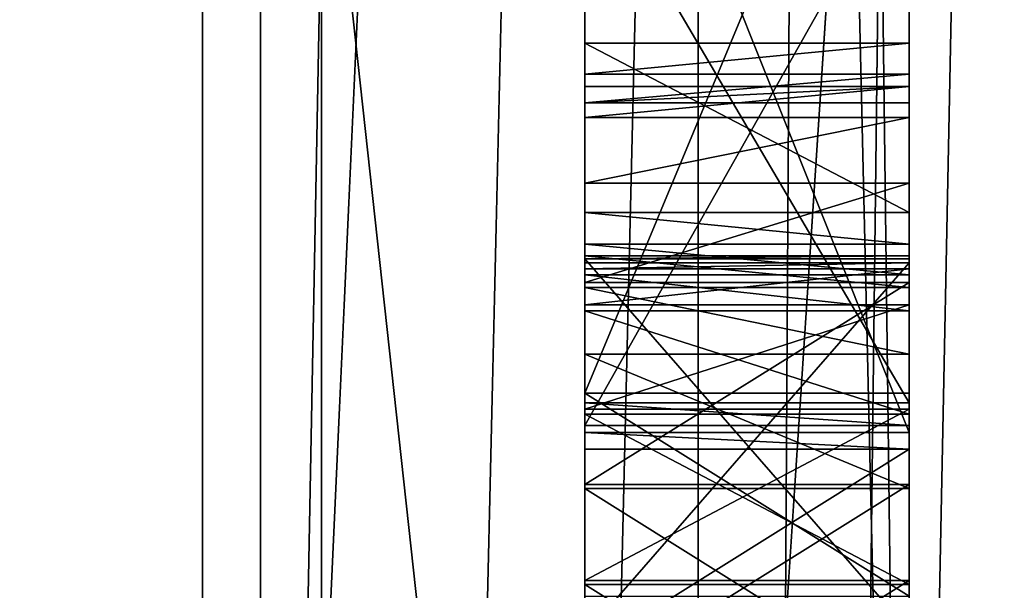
# Model space of a CAD drawing. Header units: millimetres. Extents: x -75 to 0, y -130 to 133.
# Tile 102 of 121: x -31.774 to -31.471, y 40.477 to 40.653. Entities that reach past the tile are written whole.
import ezdxf

# ---------------------------------------------------------------- set-up
doc = ezdxf.new("R2010")
doc.units = ezdxf.units.MM
doc.header["$LTSCALE"] = 65.185185
for name, color, linetype in [('23', 7, 'CONTINUOUS'), ('25', 7, 'CONTINUOUS'), ('260', 7, 'CONTINUOUS'), ('261', 7, 'CONTINUOUS'), ('262', 7, 'CONTINUOUS'), ('263', 7, 'CONTINUOUS'), ('264', 7, 'CONTINUOUS'), ('265', 7, 'CONTINUOUS'), ('266', 7, 'CONTINUOUS'), ('267', 7, 'CONTINUOUS'), ('277', 7, 'CONTINUOUS'), ('278', 7, 'CONTINUOUS'), ('279', 7, 'CONTINUOUS'), ('280', 7, 'CONTINUOUS'), ('281', 7, 'CONTINUOUS'), ('282', 7, 'CONTINUOUS'), ('29', 7, 'CONTINUOUS'), ('292', 7, 'CONTINUOUS'), ('293', 7, 'CONTINUOUS'), ('294', 7, 'CONTINUOUS'), ('295', 7, 'CONTINUOUS'), ('296', 7, 'CONTINUOUS'), ('297', 7, 'CONTINUOUS'), ('298', 7, 'CONTINUOUS'), ('299', 7, 'CONTINUOUS'), ('300', 7, 'CONTINUOUS'), ('301', 7, 'CONTINUOUS'), ('302', 7, 'CONTINUOUS'), ('303', 7, 'CONTINUOUS'), ('31', 7, 'CONTINUOUS'), ('311', 7, 'CONTINUOUS'), ('321', 7, 'CONTINUOUS'), ('323', 7, 'CONTINUOUS'), ('328', 7, 'CONTINUOUS'), ('329', 7, 'CONTINUOUS'), ('33', 7, 'CONTINUOUS'), ('335', 7, 'CONTINUOUS'), ('336', 7, 'CONTINUOUS'), ('34', 7, 'CONTINUOUS'), ('340', 7, 'CONTINUOUS'), ('35', 7, 'CONTINUOUS'), ('36', 7, 'CONTINUOUS'), ('37', 7, 'CONTINUOUS'), ('38', 7, 'CONTINUOUS'), ('39', 7, 'CONTINUOUS'), ('40', 7, 'CONTINUOUS'), ('43', 7, 'CONTINUOUS'), ('44', 7, 'CONTINUOUS'), ('48', 7, 'CONTINUOUS'), ('49', 7, 'CONTINUOUS'), ('51', 7, 'CONTINUOUS'), ('52', 7, 'CONTINUOUS'), ('53', 7, 'CONTINUOUS'), ('59', 7, 'CONTINUOUS'), ('60', 7, 'CONTINUOUS'), ('61', 7, 'CONTINUOUS'), ('62', 7, 'CONTINUOUS')]:
    doc.layers.add(name, color=color, linetype=linetype)

msp = doc.modelspace()

# ---------------------------------------------------------------- linework, layer by layer
at = {"layer": '23', "linetype": 'CONTINUOUS'}
for points in [[(-31.5, 45.20629, -19.46579), (-31.5, 40, -20.15), (-31.5, 41.4706, -19.82789), (-31.5, 45.20629, -19.46579)], [(-31.5, 40, 20.15), (-31.5, 45.20628, 19.46579), (-31.5, 41.4706, 19.82789), (-31.5, 40, 20.15)], [(-31.5, 40, -18.5), (-31.5, 44.78957, -17.86926), (-31.5, 41.0462, -18.74853), (-31.5, 40, -18.5)], [(-31.5, 44.78957, 17.86926), (-31.5, 40, 18.5), (-31.5, 41.0462, 18.74853), (-31.5, 44.78957, 17.86926)], [(-31.5, 41.4706, -19.82789), (-31.5, 40, -20.15), (-31.5, 36.04793, -19.48561), (-31.5, 41.4706, -19.82789)], [(-31.5, 36.04793, 19.48561), (-31.5, 40, 20.15), (-31.5, 41.4706, 19.82789), (-31.5, 36.04793, 19.48561)], [(-31.5, 35.98747, -18.34398), (-31.5, 40, -18.5), (-31.5, 41.0462, -18.74853), (-31.5, 35.98747, -18.34398)], [(-31.5, 41.0462, 18.74853), (-31.5, 40, 18.5), (-31.5, 35.98747, 18.34398), (-31.5, 41.0462, 18.74853)]]:
    msp.add_3dface(points, dxfattribs=at)
at = {"layer": '25', "linetype": 'CONTINUOUS'}
for points in [[(-31.3, 40, -20.35), (-31.5, 50.0683, -17.45428), (-31.3, 50.175, -17.62362), (-31.3, 40, -20.35)], [(-31.5, 45.20628, 19.46579), (-31.5, 40, 20.15), (-31.3, 50.175, 17.62362), (-31.5, 45.20628, 19.46579)], [(-31.5, 40, 20.15), (-31.44142, 40, 20.29142), (-31.3, 50.175, 17.62362), (-31.5, 40, 20.15)], [(-31.5, 45.20629, -19.46579), (-31.5, 50.0683, -17.45428), (-31.3, 40, -20.35), (-31.5, 45.20629, -19.46579)], [(-31.5, 40, -20.15), (-31.5, 45.20629, -19.46579), (-31.44142, 40, -20.29142), (-31.5, 40, -20.15)], [(-31.5, 45.20629, -19.46579), (-31.3, 40, -20.35), (-31.44142, 40, -20.29142), (-31.5, 45.20629, -19.46579)]]:
    msp.add_3dface(points, dxfattribs=at)
at = {"layer": '260', "linetype": 'CONTINUOUS'}
for points in [[(-31.5, 40.64569, 16.3381), (-31.5, 40.63622, 16.3703), (-31.6, 40.63622, 16.3703), (-31.5, 40.64569, 16.3381)], [(-31.6, 40.64569, 16.3381), (-31.5, 40.64569, 16.3381), (-31.6, 40.63622, 16.3703), (-31.6, 40.64569, 16.3381)]]:
    msp.add_3dface(points, dxfattribs=at)
at = {"layer": '261', "linetype": 'CONTINUOUS'}
for points in [[(-31.5, 40.63622, 16.3703), (-31.5, 40.62736, 16.42378), (-31.6, 40.62736, 16.42378), (-31.5, 40.63622, 16.3703)], [(-31.6, 40.63622, 16.3703), (-31.5, 40.63622, 16.3703), (-31.6, 40.62736, 16.42378), (-31.6, 40.63622, 16.3703)]]:
    msp.add_3dface(points, dxfattribs=at)
at = {"layer": '262', "linetype": 'CONTINUOUS'}
for points in [[(-31.5, 40.62736, 16.42378), (-31.5, 40.63235, 16.59392), (-31.6, 40.62736, 16.42378), (-31.5, 40.62736, 16.42378)], [(-31.6, 40.62736, 16.42378), (-31.5, 40.63235, 16.59392), (-31.6, 40.63235, 16.59392), (-31.6, 40.62736, 16.42378)]]:
    msp.add_3dface(points, dxfattribs=at)
at = {"layer": '263', "linetype": 'CONTINUOUS'}
for points in [[(-31.5, 40.63235, 16.59392), (-31.5, 40.62287, 16.62612), (-31.6, 40.62287, 16.62612), (-31.5, 40.63235, 16.59392)], [(-31.6, 40.63235, 16.59392), (-31.5, 40.63235, 16.59392), (-31.6, 40.62287, 16.62612), (-31.6, 40.63235, 16.59392)]]:
    msp.add_3dface(points, dxfattribs=at)
at = {"layer": '264', "linetype": 'CONTINUOUS'}
for points in [[(-31.5, 40.62287, 16.62612), (-31.5, 40.60267, 16.648), (-31.6, 40.60267, 16.648), (-31.5, 40.62287, 16.62612)], [(-31.6, 40.62287, 16.62612), (-31.5, 40.62287, 16.62612), (-31.6, 40.60267, 16.648), (-31.6, 40.62287, 16.62612)]]:
    msp.add_3dface(points, dxfattribs=at)
at = {"layer": '265', "linetype": 'CONTINUOUS'}
for points in [[(-31.5, 40.60267, 16.648), (-31.5, 40.57206, 16.67018), (-31.6, 40.57206, 16.67018), (-31.5, 40.60267, 16.648)], [(-31.6, 40.60267, 16.648), (-31.5, 40.60267, 16.648), (-31.6, 40.57206, 16.67018), (-31.6, 40.60267, 16.648)]]:
    msp.add_3dface(points, dxfattribs=at)
at = {"layer": '266', "linetype": 'CONTINUOUS'}
for points in [[(-31.5, 40.57206, 16.67018), (-31.5, 40.5099, 16.68265), (-31.6, 40.5099, 16.68265), (-31.5, 40.57206, 16.67018)], [(-31.6, 40.57206, 16.67018), (-31.5, 40.57206, 16.67018), (-31.6, 40.5099, 16.68265), (-31.6, 40.57206, 16.67018)]]:
    msp.add_3dface(points, dxfattribs=at)
at = {"layer": '267', "linetype": 'CONTINUOUS'}
for points in [[(-31.5, 40.5099, 16.68265), (-31.5, 40.44742, 16.68448), (-31.6, 40.44742, 16.68448), (-31.5, 40.5099, 16.68265)], [(-31.6, 40.5099, 16.68265), (-31.5, 40.5099, 16.68265), (-31.6, 40.44742, 16.68448), (-31.6, 40.5099, 16.68265)]]:
    msp.add_3dface(points, dxfattribs=at)
at = {"layer": '277', "linetype": 'CONTINUOUS'}
for points in [[(-31.5, 40.44618, 16.64194), (-31.5, 40.50865, 16.64011), (-31.6, 40.50865, 16.64011), (-31.5, 40.44618, 16.64194)], [(-31.6, 40.44618, 16.64194), (-31.5, 40.44618, 16.64194), (-31.6, 40.50865, 16.64011), (-31.6, 40.44618, 16.64194)]]:
    msp.add_3dface(points, dxfattribs=at)
at = {"layer": '278', "linetype": 'CONTINUOUS'}
for points in [[(-31.5, 40.50865, 16.64011), (-31.5, 40.54999, 16.62826), (-31.6, 40.54999, 16.62826), (-31.5, 40.50865, 16.64011)], [(-31.6, 40.50865, 16.64011), (-31.5, 40.50865, 16.64011), (-31.6, 40.54999, 16.62826), (-31.6, 40.50865, 16.64011)]]:
    msp.add_3dface(points, dxfattribs=at)
at = {"layer": '279', "linetype": 'CONTINUOUS'}
for points in [[(-31.5, 40.54999, 16.62826), (-31.5, 40.5705, 16.61701), (-31.6, 40.5705, 16.61701), (-31.5, 40.54999, 16.62826)], [(-31.6, 40.54999, 16.62826), (-31.5, 40.54999, 16.62826), (-31.6, 40.5705, 16.61701), (-31.6, 40.54999, 16.62826)]]:
    msp.add_3dface(points, dxfattribs=at)
at = {"layer": '280', "linetype": 'CONTINUOUS'}
for points in [[(-31.5, 40.5705, 16.61701), (-31.5, 40.58029, 16.59544), (-31.6, 40.58029, 16.59544), (-31.5, 40.5705, 16.61701)], [(-31.6, 40.5705, 16.61701), (-31.5, 40.5705, 16.61701), (-31.6, 40.58029, 16.59544), (-31.6, 40.5705, 16.61701)]]:
    msp.add_3dface(points, dxfattribs=at)
at = {"layer": '281', "linetype": 'CONTINUOUS'}
for points in [[(-31.5, 40.58029, 16.59544), (-31.5, 40.57935, 16.56354), (-31.6, 40.57935, 16.56354), (-31.5, 40.58029, 16.59544)], [(-31.6, 40.58029, 16.59544), (-31.5, 40.58029, 16.59544), (-31.6, 40.57935, 16.56354), (-31.6, 40.58029, 16.59544)]]:
    msp.add_3dface(points, dxfattribs=at)
at = {"layer": '282', "linetype": 'CONTINUOUS'}
for points in [[(-31.5, 40.57935, 16.56354), (-31.5, 40.46482, 16.5669), (-31.6, 40.57935, 16.56354), (-31.5, 40.57935, 16.56354)], [(-31.6, 40.57935, 16.56354), (-31.5, 40.46482, 16.5669), (-31.6, 40.46482, 16.5669), (-31.6, 40.57935, 16.56354)]]:
    msp.add_3dface(points, dxfattribs=at)
at = {"layer": '29', "linetype": 'CONTINUOUS'}
for points in [[(-31.5, 44.78957, -17.86926), (-31.5, 40, -18.5), (-30.79999, 44.60966, -17.19276), (-31.5, 44.78957, -17.86926)], [(-31.5, 40, 18.5), (-31.5, 44.78957, 17.86926), (-30.8, 40, 17.8), (-31.5, 40, 18.5)], [(-31.5, 44.78957, 17.86926), (-30.79999, 44.60965, 17.19276), (-30.8, 40, 17.8), (-31.5, 44.78957, 17.86926)], [(-31.5, 40, -18.5), (-30.8, 40, -17.8), (-30.79999, 44.60966, -17.19276), (-31.5, 40, -18.5)]]:
    msp.add_3dface(points, dxfattribs=at)
at = {"layer": '292', "linetype": 'CONTINUOUS'}
for points in [[(-31.5, 40.41662, 16.34481), (-31.5, 40.4791, 16.34298), (-31.6, 40.4791, 16.34298), (-31.5, 40.41662, 16.34481)], [(-31.6, 40.41662, 16.34481), (-31.5, 40.41662, 16.34481), (-31.6, 40.4791, 16.34298), (-31.6, 40.41662, 16.34481)]]:
    msp.add_3dface(points, dxfattribs=at)
at = {"layer": '293', "linetype": 'CONTINUOUS'}
for points in [[(-31.5, 40.4791, 16.34298), (-31.5, 40.53147, 16.35209), (-31.6, 40.53147, 16.35209), (-31.5, 40.4791, 16.34298)], [(-31.6, 40.4791, 16.34298), (-31.5, 40.4791, 16.34298), (-31.6, 40.53147, 16.35209), (-31.6, 40.4791, 16.34298)]]:
    msp.add_3dface(points, dxfattribs=at)
at = {"layer": '294', "linetype": 'CONTINUOUS'}
for points in [[(-31.5, 40.53147, 16.35209), (-31.5, 40.56333, 16.37244), (-31.6, 40.56333, 16.37244), (-31.5, 40.53147, 16.35209)], [(-31.6, 40.53147, 16.35209), (-31.5, 40.53147, 16.35209), (-31.6, 40.56333, 16.37244), (-31.6, 40.53147, 16.35209)]]:
    msp.add_3dface(points, dxfattribs=at)
at = {"layer": '295', "linetype": 'CONTINUOUS'}
for points in [[(-31.5, 40.56333, 16.37244), (-31.5, 40.57437, 16.3934), (-31.6, 40.57437, 16.3934), (-31.5, 40.56333, 16.37244)], [(-31.6, 40.56333, 16.37244), (-31.5, 40.56333, 16.37244), (-31.6, 40.57437, 16.3934), (-31.6, 40.56333, 16.37244)]]:
    msp.add_3dface(points, dxfattribs=at)
at = {"layer": '296', "linetype": 'CONTINUOUS'}
for points in [[(-31.5, 40.57437, 16.3934), (-31.5, 40.58384, 16.36119), (-31.6, 40.58384, 16.36119), (-31.5, 40.57437, 16.3934)], [(-31.6, 40.57437, 16.3934), (-31.5, 40.57437, 16.3934), (-31.6, 40.58384, 16.36119), (-31.6, 40.57437, 16.3934)]]:
    msp.add_3dface(points, dxfattribs=at)
at = {"layer": '297', "linetype": 'CONTINUOUS'}
for points in [[(-31.5, 40.58384, 16.36119), (-31.5, 40.59363, 16.33962), (-31.6, 40.59363, 16.33962), (-31.5, 40.58384, 16.36119)], [(-31.6, 40.58384, 16.36119), (-31.5, 40.58384, 16.36119), (-31.6, 40.59363, 16.33962), (-31.6, 40.58384, 16.36119)]]:
    msp.add_3dface(points, dxfattribs=at)
at = {"layer": '298', "linetype": 'CONTINUOUS'}
for points in [[(-31.5, 40.59363, 16.33962), (-31.5, 40.64569, 16.3381), (-31.6, 40.64569, 16.3381), (-31.5, 40.59363, 16.33962)], [(-31.5, 40.59363, 16.33962), (-31.6, 40.64569, 16.3381), (-31.6, 40.59363, 16.33962), (-31.5, 40.59363, 16.33962)]]:
    msp.add_3dface(points, dxfattribs=at)
at = {"layer": '299', "linetype": 'CONTINUOUS'}
for points in [[(-31.6, 40.57811, 16.52101), (-31.5, 40.57811, 16.52101), (-31.6, 40.57624, 16.4572), (-31.6, 40.57811, 16.52101)], [(-31.6, 40.57624, 16.4572), (-31.5, 40.57811, 16.52101), (-31.5, 40.57624, 16.4572), (-31.6, 40.57624, 16.4572)]]:
    msp.add_3dface(points, dxfattribs=at)
at = {"layer": '300', "linetype": 'CONTINUOUS'}
for points in [[(-31.6, 40.57624, 16.4572), (-31.5, 40.57624, 16.4572), (-31.6, 40.5652, 16.43624), (-31.6, 40.57624, 16.4572)], [(-31.6, 40.5652, 16.43624), (-31.5, 40.57624, 16.4572), (-31.5, 40.5652, 16.43624), (-31.6, 40.5652, 16.43624)]]:
    msp.add_3dface(points, dxfattribs=at)
at = {"layer": '301', "linetype": 'CONTINUOUS'}
for points in [[(-31.6, 40.5652, 16.43624), (-31.5, 40.5652, 16.43624), (-31.6, 40.53303, 16.40526), (-31.6, 40.5652, 16.43624)], [(-31.6, 40.53303, 16.40526), (-31.5, 40.5652, 16.43624), (-31.5, 40.53303, 16.40526), (-31.6, 40.53303, 16.40526)]]:
    msp.add_3dface(points, dxfattribs=at)
at = {"layer": '302', "linetype": 'CONTINUOUS'}
for points in [[(-31.6, 40.53303, 16.40526), (-31.5, 40.53303, 16.40526), (-31.6, 40.48035, 16.38551), (-31.6, 40.53303, 16.40526)], [(-31.6, 40.48035, 16.38551), (-31.5, 40.53303, 16.40526), (-31.5, 40.48035, 16.38551), (-31.6, 40.48035, 16.38551)]]:
    msp.add_3dface(points, dxfattribs=at)
at = {"layer": '303', "linetype": 'CONTINUOUS'}
for points in [[(-31.6, 40.48035, 16.38551), (-31.5, 40.48035, 16.38551), (-31.6, 40.41787, 16.38735), (-31.6, 40.48035, 16.38551)], [(-31.6, 40.41787, 16.38735), (-31.5, 40.48035, 16.38551), (-31.5, 40.41787, 16.38735), (-31.6, 40.41787, 16.38735)]]:
    msp.add_3dface(points, dxfattribs=at)
at = {"layer": '31', "linetype": 'CONTINUOUS'}
for points in [[(-41.5, 40, -16.77051), (-41.5, 48.38539, -14.52362), (-31.71787, 48.56057, -18.1655), (-41.5, 40, -16.77051)], [(-31.71787, 38.74756, -20.04246), (-41.5, 40, -16.77051), (-31.71787, 48.56057, -18.1655), (-31.71787, 38.74756, -20.04246)]]:
    msp.add_3dface(points, dxfattribs=at)
at = {"layer": '311', "linetype": 'CONTINUOUS'}
for points in [[(-31.5, 40.57811, 16.52101), (-31.6, 40.57811, 16.52101), (-31.6, 40.46357, 16.52436), (-31.5, 40.57811, 16.52101)], [(-31.5, 40.57811, 16.52101), (-31.6, 40.46357, 16.52436), (-31.5, 40.46357, 16.52436), (-31.5, 40.57811, 16.52101)]]:
    msp.add_3dface(points, dxfattribs=at)
at = {"layer": '321', "linetype": 'CONTINUOUS'}
for points in [[(-32.45359, 47.8134, -13.5332), (-32.45359, 40, -15.62679), (-31.6, 48.05981, -13.96), (-32.45359, 47.8134, -13.5332)], [(-31.6, 48.05981, -13.96), (-32.45359, 40, -15.62679), (-31.6, 40, -16.11962), (-31.6, 48.05981, -13.96)]]:
    msp.add_3dface(points, dxfattribs=at)
at = {"layer": '323', "linetype": 'CONTINUOUS'}
for points in [[(-31.6, 40, 16.11962), (-32.45359, 47.8134, 13.5332), (-31.6, 48.05981, 13.96), (-31.6, 40, 16.11962)], [(-32.45359, 40, 15.62679), (-32.45359, 47.8134, 13.5332), (-31.6, 40, 16.11962), (-32.45359, 40, 15.62679)]]:
    msp.add_3dface(points, dxfattribs=at)
at = {"layer": '328', "linetype": 'CONTINUOUS'}
for points in [[(-31.5, 44.21836, -15.73726), (-31.6, 48.05981, -13.96), (-31.6, 40, -16.11962), (-31.5, 44.21836, -15.73726)], [(-31.5, 40, -16.29282), (-31.5, 44.21836, -15.73726), (-31.6, 40, -16.11962), (-31.5, 40, -16.29282)]]:
    msp.add_3dface(points, dxfattribs=at)
at = {"layer": '329', "linetype": 'CONTINUOUS'}
for points in [[(-31.5, 44.21836, 15.73726), (-31.5, 40, 16.29282), (-31.6, 48.05981, 13.96), (-31.5, 44.21836, 15.73726)], [(-31.5, 40, 16.29282), (-31.6, 40, 16.11962), (-31.6, 48.05981, 13.96), (-31.5, 40, 16.29282)]]:
    msp.add_3dface(points, dxfattribs=at)
at = {"layer": '33', "linetype": 'CONTINUOUS'}
for points in [[(-41.5, 48.38539, 14.52362), (-41.5, 40, 16.77051), (-31.71787, 48.56057, 18.1655), (-41.5, 48.38539, 14.52362)], [(-31.71787, 48.56057, 18.1655), (-41.5, 40, 16.77051), (-31.71787, 38.74756, 20.04246), (-31.71787, 48.56057, 18.1655)]]:
    msp.add_3dface(points, dxfattribs=at)
at = {"layer": '335', "linetype": 'CONTINUOUS'}
msp.add_3dface([(-31.5, 40.53502, -16.75641), (-31.5, 40.70504, -16.54831), (-31.5, 40.52807, -16.5544), (-31.5, 40.53502, -16.75641)], dxfattribs=at)
at = {"layer": '336', "linetype": 'CONTINUOUS'}
for points in [[(-31.5, 40.57624, 16.4572), (-31.5, 40.57811, 16.52101), (-31.5, 40.46357, 16.52436), (-31.5, 40.57624, 16.4572)], [(-31.5, 40.5652, 16.43624), (-31.5, 40.57624, 16.4572), (-31.5, 40.46357, 16.52436), (-31.5, 40.5652, 16.43624)], [(-31.5, 40.53303, 16.40526), (-31.5, 40.5652, 16.43624), (-31.5, 40.46357, 16.52436), (-31.5, 40.53303, 16.40526)], [(-31.5, 40.48035, 16.38551), (-31.5, 40.53303, 16.40526), (-31.5, 40.46357, 16.52436), (-31.5, 40.48035, 16.38551)], [(-31.5, 40.41787, 16.38735), (-31.5, 40.48035, 16.38551), (-31.5, 40.42161, 16.51495), (-31.5, 40.41787, 16.38735)], [(-31.5, 40.42161, 16.51495), (-31.5, 40.48035, 16.38551), (-31.5, 40.46357, 16.52436), (-31.5, 40.42161, 16.51495)]]:
    msp.add_3dface(points, dxfattribs=at)
at = {"layer": '34', "linetype": 'CONTINUOUS'}
for points in [[(-36.61021, 40, -17.48848), (-31.68118, 47.24209, -17.10894), (-36.61021, 48.74424, -15.14547), (-36.61021, 40, -17.48848)], [(-31.68118, 38.28613, -18.49936), (-31.68118, 47.24209, -17.10894), (-36.61021, 40, -17.48848), (-31.68118, 38.28613, -18.49936)]]:
    msp.add_3dface(points, dxfattribs=at)
at = {"layer": '340', "linetype": 'CONTINUOUS'}
for points in [[(-31.6, 40.64569, 16.3381), (-31.6, 40.63622, 16.3703), (-31.6, 40.59363, 16.33962), (-31.6, 40.64569, 16.3381)], [(-31.6, 40.63622, 16.3703), (-31.6, 40.62736, 16.42378), (-31.6, 40.57437, 16.3934), (-31.6, 40.63622, 16.3703)], [(-31.6, 40.63622, 16.3703), (-31.6, 40.57437, 16.3934), (-31.6, 40.58384, 16.36119), (-31.6, 40.63622, 16.3703)], [(-31.6, 40.63622, 16.3703), (-31.6, 40.58384, 16.36119), (-31.6, 40.59363, 16.33962), (-31.6, 40.63622, 16.3703)], [(-31.6, 40.62736, 16.42378), (-31.6, 40.63235, 16.59392), (-31.6, 40.57624, 16.4572), (-31.6, 40.62736, 16.42378)], [(-31.6, 40.63235, 16.59392), (-31.6, 40.62287, 16.62612), (-31.6, 40.58029, 16.59544), (-31.6, 40.63235, 16.59392)], [(-31.6, 40.63235, 16.59392), (-31.6, 40.58029, 16.59544), (-31.6, 40.57935, 16.56354), (-31.6, 40.63235, 16.59392)], [(-31.6, 40.63235, 16.59392), (-31.6, 40.57935, 16.56354), (-31.6, 40.57811, 16.52101), (-31.6, 40.63235, 16.59392)], [(-31.6, 40.63235, 16.59392), (-31.6, 40.57811, 16.52101), (-31.6, 40.57624, 16.4572), (-31.6, 40.63235, 16.59392)], [(-31.6, 40.57437, 16.3934), (-31.6, 40.62736, 16.42378), (-31.6, 40.53303, 16.40526), (-31.6, 40.57437, 16.3934)], [(-31.6, 40.62736, 16.42378), (-31.6, 40.57624, 16.4572), (-31.6, 40.5652, 16.43624), (-31.6, 40.62736, 16.42378)], [(-31.6, 40.62736, 16.42378), (-31.6, 40.5652, 16.43624), (-31.6, 40.53303, 16.40526), (-31.6, 40.62736, 16.42378)], [(-31.6, 40.62287, 16.62612), (-31.6, 40.60267, 16.648), (-31.6, 40.54999, 16.62826), (-31.6, 40.62287, 16.62612)], [(-31.6, 40.62287, 16.62612), (-31.6, 40.54999, 16.62826), (-31.6, 40.5705, 16.61701), (-31.6, 40.62287, 16.62612)], [(-31.6, 40.62287, 16.62612), (-31.6, 40.5705, 16.61701), (-31.6, 40.58029, 16.59544), (-31.6, 40.62287, 16.62612)], [(-31.6, 40.60267, 16.648), (-31.6, 40.57206, 16.67018), (-31.6, 40.35309, 16.66596), (-31.6, 40.60267, 16.648)], [(-31.6, 40.60267, 16.648), (-31.6, 40.35309, 16.66596), (-31.6, 40.33164, 16.6453), (-31.6, 40.60267, 16.648)], [(-31.6, 40.60267, 16.648), (-31.6, 40.33164, 16.6453), (-31.6, 40.44618, 16.64194), (-31.6, 40.60267, 16.648)], [(-31.6, 40.60267, 16.648), (-31.6, 40.44618, 16.64194), (-31.6, 40.50865, 16.64011), (-31.6, 40.60267, 16.648)], [(-31.6, 40.60267, 16.648), (-31.6, 40.50865, 16.64011), (-31.6, 40.54999, 16.62826), (-31.6, 40.60267, 16.648)], [(-31.6, 40.57935, 16.56354), (-31.6, 40.46482, 16.5669), (-31.6, 40.40204, 16.5581), (-31.6, 40.57935, 16.56354)], [(-31.6, 40.57935, 16.56354), (-31.6, 40.40204, 16.5581), (-31.6, 40.35976, 16.53805), (-31.6, 40.57935, 16.56354)], [(-31.6, 40.57935, 16.56354), (-31.6, 40.35976, 16.53805), (-31.6, 40.46357, 16.52436), (-31.6, 40.57935, 16.56354)], [(-31.6, 40.57811, 16.52101), (-31.6, 40.57935, 16.56354), (-31.6, 40.46357, 16.52436), (-31.6, 40.57811, 16.52101)], [(-31.6, 40.56333, 16.37244), (-31.6, 40.57437, 16.3934), (-31.6, 40.48035, 16.38551), (-31.6, 40.56333, 16.37244)], [(-31.6, 40.57437, 16.3934), (-31.6, 40.53303, 16.40526), (-31.6, 40.48035, 16.38551), (-31.6, 40.57437, 16.3934)], [(-31.6, 40.57206, 16.67018), (-31.6, 40.5099, 16.68265), (-31.6, 40.37423, 16.67598), (-31.6, 40.57206, 16.67018)], [(-31.6, 40.57206, 16.67018), (-31.6, 40.37423, 16.67598), (-31.6, 40.35309, 16.66596), (-31.6, 40.57206, 16.67018)], [(-31.6, 40.35478, 16.36791), (-31.6, 40.37529, 16.35667), (-31.6, 40.56333, 16.37244), (-31.6, 40.35478, 16.36791)], [(-31.6, 40.35478, 16.36791), (-31.6, 40.56333, 16.37244), (-31.6, 40.48035, 16.38551), (-31.6, 40.35478, 16.36791)], [(-31.6, 40.37529, 16.35667), (-31.6, 40.53147, 16.35209), (-31.6, 40.56333, 16.37244), (-31.6, 40.37529, 16.35667)], [(-31.6, 40.37529, 16.35667), (-31.6, 40.41662, 16.34481), (-31.6, 40.53147, 16.35209), (-31.6, 40.37529, 16.35667)], [(-31.6, 40.41662, 16.34481), (-31.6, 40.4791, 16.34298), (-31.6, 40.53147, 16.35209), (-31.6, 40.41662, 16.34481)], [(-31.6, 40.5099, 16.68265), (-31.6, 40.44742, 16.68448), (-31.6, 40.37423, 16.67598), (-31.6, 40.5099, 16.68265)], [(-31.6, 40.35478, 16.36791), (-31.6, 40.48035, 16.38551), (-31.6, 40.41787, 16.38735), (-31.6, 40.35478, 16.36791)]]:
    msp.add_3dface(points, dxfattribs=at)
at = {"layer": '35', "linetype": 'CONTINUOUS'}
for points in [[(-31.7, 48.55, -14.80903), (-31.7, 40, -17.1), (-36.5433, 48.55, -14.80903), (-31.7, 48.55, -14.80903)], [(-36.5433, 48.55, -14.80903), (-31.7, 40, -17.1), (-36.5433, 40, -17.1), (-36.5433, 48.55, -14.80903)]]:
    msp.add_3dface(points, dxfattribs=at)
at = {"layer": '36', "linetype": 'CONTINUOUS'}
for points in [[(-31.5, 44.37557, 16.32374), (-31.5, 40, 16.9), (-31.5, 44.21836, 15.73726), (-31.5, 44.37557, 16.32374)], [(-31.5, 42.20668, -16.75531), (-31.5, 44.21836, -15.73726), (-31.5, 40.52075, -16.34176), (-31.5, 42.20668, -16.75531)], [(-31.5, 44.21836, 15.73726), (-31.5, 40, 16.9), (-31.5, 40.57206, 16.67018), (-31.5, 44.21836, 15.73726)], [(-31.5, 40, 16.29282), (-31.5, 44.21836, 15.73726), (-31.5, 40.01042, 16.35002), (-31.5, 40, 16.29282)], [(-31.5, 40.01042, 16.35002), (-31.5, 44.21836, 15.73726), (-31.5, 40.0625, 16.3499), (-31.5, 40.01042, 16.35002)], [(-31.5, 40.0625, 16.3499), (-31.5, 44.21836, 15.73726), (-31.5, 40.17708, 16.34965), (-31.5, 40.0625, 16.3499)], [(-31.5, 40.17708, 16.34965), (-31.5, 44.21836, 15.73726), (-31.5, 40.22917, 16.34953), (-31.5, 40.17708, 16.34965)], [(-31.5, 40.22917, 16.34953), (-31.5, 44.21836, 15.73726), (-31.5, 40.41662, 16.34481), (-31.5, 40.22917, 16.34953)], [(-31.5, 40.64569, 16.3381), (-31.5, 44.21836, 15.73726), (-31.5, 40.63235, 16.59392), (-31.5, 40.64569, 16.3381)], [(-31.5, 44.21836, 15.73726), (-31.5, 40.64569, 16.3381), (-31.5, 40.59363, 16.33962), (-31.5, 44.21836, 15.73726)], [(-31.5, 40.63235, 16.59392), (-31.5, 44.21836, 15.73726), (-31.5, 40.62287, 16.62612), (-31.5, 40.63235, 16.59392)], [(-31.5, 40.62287, 16.62612), (-31.5, 44.21836, 15.73726), (-31.5, 40.60267, 16.648), (-31.5, 40.62287, 16.62612)], [(-31.5, 40.60267, 16.648), (-31.5, 44.21836, 15.73726), (-31.5, 40.57206, 16.67018), (-31.5, 40.60267, 16.648)], [(-31.5, 40.41662, 16.34481), (-31.5, 44.21836, 15.73726), (-31.5, 40.4791, 16.34298), (-31.5, 40.41662, 16.34481)], [(-31.5, 40.4791, 16.34298), (-31.5, 44.21836, 15.73726), (-31.5, 40.59363, 16.33962), (-31.5, 40.4791, 16.34298)], [(-31.5, 44.21836, -15.73726), (-31.5, 40, -16.29282), (-31.5, 40.52075, -16.34176), (-31.5, 44.21836, -15.73726)], [(-31.5, 40, -16.9), (-31.5, 42.20668, -16.75531), (-31.5, 40.53795, -16.84146), (-31.5, 40, -16.9)], [(-31.5, 40.53795, -16.84146), (-31.5, 42.20668, -16.75531), (-31.5, 40.77792, -16.5458), (-31.5, 40.53795, -16.84146)], [(-31.5, 40.77572, -16.48201), (-31.5, 42.20668, -16.75531), (-31.5, 40.52075, -16.34176), (-31.5, 40.77572, -16.48201)], [(-31.5, 40.52587, -16.49061), (-31.5, 40.77572, -16.48201), (-31.5, 40.52075, -16.34176), (-31.5, 40.52587, -16.49061)], [(-31.5, 40.63622, 16.3703), (-31.5, 40.64569, 16.3381), (-31.5, 40.63235, 16.59392), (-31.5, 40.63622, 16.3703)], [(-31.5, 40.62736, 16.42378), (-31.5, 40.63622, 16.3703), (-31.5, 40.63235, 16.59392), (-31.5, 40.62736, 16.42378)], [(-31.5, 40.53147, 16.35209), (-31.5, 40.4791, 16.34298), (-31.5, 40.59363, 16.33962), (-31.5, 40.53147, 16.35209)], [(-31.5, 40.56333, 16.37244), (-31.5, 40.53147, 16.35209), (-31.5, 40.59363, 16.33962), (-31.5, 40.56333, 16.37244)], [(-31.5, 40.58384, 16.36119), (-31.5, 40.56333, 16.37244), (-31.5, 40.59363, 16.33962), (-31.5, 40.58384, 16.36119)], [(-31.5, 40.57437, 16.3934), (-31.5, 40.56333, 16.37244), (-31.5, 40.58384, 16.36119), (-31.5, 40.57437, 16.3934)], [(-31.5, 40.58029, 16.59544), (-31.5, 40.5705, 16.61701), (-31.5, 40.57935, 16.56354), (-31.5, 40.58029, 16.59544)], [(-31.5, 40.54999, 16.62826), (-31.5, 40.50865, 16.64011), (-31.5, 40.57935, 16.56354), (-31.5, 40.54999, 16.62826)], [(-31.5, 40.57935, 16.56354), (-31.5, 40.50865, 16.64011), (-31.5, 40.46482, 16.5669), (-31.5, 40.57935, 16.56354)], [(-31.5, 40.5705, 16.61701), (-31.5, 40.54999, 16.62826), (-31.5, 40.57935, 16.56354), (-31.5, 40.5705, 16.61701)], [(-31.5, 40.57206, 16.67018), (-31.5, 40, 16.9), (-31.5, 40.5099, 16.68265), (-31.5, 40.57206, 16.67018)], [(-31.5, 40, -16.9), (-31.5, 40.53795, -16.84146), (-31.5, 40.47548, -16.84361), (-31.5, 40, -16.9)], [(-31.5, 40.52075, -16.34176), (-31.5, 40, -16.29282), (-31.5, 40.45828, -16.34391), (-31.5, 40.52075, -16.34176)], [(-31.5, 40.5099, 16.68265), (-31.5, 40, 16.9), (-31.5, 40.44742, 16.68448), (-31.5, 40.5099, 16.68265)], [(-31.5, 40.50865, 16.64011), (-31.5, 40.44618, 16.64194), (-31.5, 40.46482, 16.5669), (-31.5, 40.50865, 16.64011)]]:
    msp.add_3dface(points, dxfattribs=at)
at = {"layer": '37', "linetype": 'CONTINUOUS'}
for points in [[(-36.61021, 40, 17.48848), (-36.61021, 48.74424, 15.14547), (-31.68118, 47.24209, 17.10894), (-36.61021, 40, 17.48848)], [(-31.68118, 38.28613, 18.49936), (-36.61021, 40, 17.48848), (-31.68118, 47.24209, 17.10894), (-31.68118, 38.28613, 18.49936)]]:
    msp.add_3dface(points, dxfattribs=at)
at = {"layer": '38', "linetype": 'CONTINUOUS'}
for points in [[(-31.7, 40, 17.1), (-31.7, 48.55, 14.80903), (-36.5433, 40, 17.1), (-31.7, 40, 17.1)], [(-36.5433, 40, 17.1), (-31.7, 48.55, 14.80903), (-36.5433, 48.55, 14.80903), (-36.5433, 40, 17.1)]]:
    msp.add_3dface(points, dxfattribs=at)
at = {"layer": '39', "linetype": 'CONTINUOUS'}
for points in [[(-31.71787, 38.74756, -20.04246), (-31.71787, 48.56057, -18.1655), (-31.56504, 46.84497, -18.82406), (-31.71787, 38.74756, -20.04246)], [(-31.71787, 48.56057, 18.1655), (-31.71787, 38.74756, 20.04246), (-31.56504, 46.84497, 18.82406), (-31.71787, 48.56057, 18.1655)], [(-31.71787, 38.74756, -20.04246), (-31.56504, 46.84497, -18.82406), (-31.56504, 36.02691, -19.63195), (-31.71787, 38.74756, -20.04246)], [(-31.71787, 38.74756, 20.04246), (-31.56504, 36.02691, 19.63195), (-31.56504, 46.84497, 18.82406), (-31.71787, 38.74756, 20.04246)], [(-31.56504, 46.84497, -18.82406), (-31.5, 41.4706, -19.82789), (-31.56504, 36.02691, -19.63195), (-31.56504, 46.84497, -18.82406)], [(-31.56504, 36.02691, 19.63195), (-31.5, 46.78345, 18.68937), (-31.56504, 46.84497, 18.82406), (-31.56504, 36.02691, 19.63195)], [(-31.5, 41.4706, 19.82789), (-31.5, 46.78345, 18.68937), (-31.56504, 36.02691, 19.63195), (-31.5, 41.4706, 19.82789)], [(-31.5, 41.4706, -19.82789), (-31.5, 36.04793, -19.48561), (-31.56504, 36.02691, -19.63195), (-31.5, 41.4706, -19.82789)], [(-31.5, 36.04793, 19.48561), (-31.5, 41.4706, 19.82789), (-31.56504, 36.02691, 19.63195), (-31.5, 36.04793, 19.48561)]]:
    msp.add_3dface(points, dxfattribs=at)
at = {"layer": '40', "linetype": 'CONTINUOUS'}
for points in [[(-31.5, 41.0462, 18.74853), (-31.68118, 38.28613, 18.49936), (-31.68118, 47.24209, 17.10894), (-31.5, 41.0462, 18.74853)], [(-31.5, 46.02849, -17.78368), (-31.68118, 47.24209, -17.10894), (-31.68118, 38.28613, -18.49936), (-31.5, 46.02849, -17.78368)], [(-31.5, 41.0462, -18.74853), (-31.5, 46.02849, -17.78368), (-31.68118, 38.28613, -18.49936), (-31.5, 41.0462, -18.74853)], [(-31.5, 41.0462, 18.74853), (-31.5, 35.98747, 18.34398), (-31.68118, 38.28613, 18.49936), (-31.5, 41.0462, 18.74853)], [(-31.5, 35.98747, -18.34398), (-31.5, 41.0462, -18.74853), (-31.68118, 38.28613, -18.49936), (-31.5, 35.98747, -18.34398)]]:
    msp.add_3dface(points, dxfattribs=at)
at = {"layer": '43', "linetype": 'CONTINUOUS'}
for points in [[(-31.7, 40, -17.1), (-31.7, 48.55, -14.80903), (-31.5, 40, -16.9), (-31.7, 40, -17.1)], [(-31.7, 48.55, -14.80903), (-31.5, 42.20668, -16.75531), (-31.5, 40, -16.9), (-31.7, 48.55, -14.80903)]]:
    msp.add_3dface(points, dxfattribs=at)
at = {"layer": '44', "linetype": 'CONTINUOUS'}
for points in [[(-31.5, 44.37557, 16.32374), (-31.7, 48.55, 14.80903), (-31.7, 40, 17.1), (-31.5, 44.37557, 16.32374)], [(-31.5, 40, 16.9), (-31.5, 44.37557, 16.32374), (-31.7, 40, 17.1), (-31.5, 40, 16.9)]]:
    msp.add_3dface(points, dxfattribs=at)
at = {"layer": '48', "linetype": 'CONTINUOUS'}
for points in [[(-31.6, 40.53795, -16.84146), (-31.6, 40.77792, -16.5458), (-31.6, 40.53502, -16.75641), (-31.6, 40.53795, -16.84146)], [(-31.6, 40.46341, -16.49276), (-31.6, 40.3593, -16.49634), (-31.6, 40.77792, -16.5458), (-31.6, 40.46341, -16.49276)], [(-31.6, 40.77792, -16.5458), (-31.6, 40.3593, -16.49634), (-31.6, 40.70504, -16.54831), (-31.6, 40.77792, -16.5458)], [(-31.6, 40.52587, -16.49061), (-31.6, 40.46341, -16.49276), (-31.6, 40.77792, -16.5458), (-31.6, 40.52587, -16.49061)], [(-31.6, 40.77572, -16.48201), (-31.6, 40.52587, -16.49061), (-31.6, 40.77792, -16.5458), (-31.6, 40.77572, -16.48201)], [(-31.6, 40.77792, -16.5458), (-31.6, 40.70504, -16.54831), (-31.6, 40.53502, -16.75641), (-31.6, 40.77792, -16.5458)], [(-31.6, 40.70504, -16.54831), (-31.6, 40.3593, -16.49634), (-31.6, 40.52807, -16.5544), (-31.6, 40.70504, -16.54831)], [(-31.6, 40.47548, -16.84361), (-31.6, 40.53795, -16.84146), (-31.6, 40.53502, -16.75641), (-31.6, 40.47548, -16.84361)], [(-31.6, 40.4656, -16.55655), (-31.6, 40.47548, -16.84361), (-31.6, 40.53502, -16.75641), (-31.6, 40.4656, -16.55655)], [(-31.6, 40.52807, -16.5544), (-31.6, 40.4656, -16.55655), (-31.6, 40.53502, -16.75641), (-31.6, 40.52807, -16.5544)], [(-31.6, 40.3593, -16.49634), (-31.6, 40.4656, -16.55655), (-31.6, 40.52807, -16.5544), (-31.6, 40.3593, -16.49634)], [(-31.6, 40.45828, -16.34391), (-31.6, 40.46341, -16.49276), (-31.6, 40.52587, -16.49061), (-31.6, 40.45828, -16.34391)], [(-31.6, 40.52075, -16.34176), (-31.6, 40.45828, -16.34391), (-31.6, 40.52587, -16.49061), (-31.6, 40.52075, -16.34176)]]:
    msp.add_3dface(points, dxfattribs=at)
at = {"layer": '49', "linetype": 'CONTINUOUS'}
for points in [[(-31.5, 40.53795, -16.84146), (-31.5, 40.77792, -16.5458), (-31.6, 40.53795, -16.84146), (-31.5, 40.53795, -16.84146)], [(-31.6, 40.53795, -16.84146), (-31.5, 40.77792, -16.5458), (-31.6, 40.77792, -16.5458), (-31.6, 40.53795, -16.84146)]]:
    msp.add_3dface(points, dxfattribs=at)
at = {"layer": '51', "linetype": 'CONTINUOUS'}
for points in [[(-31.5, 40.77572, -16.48201), (-31.5, 40.52587, -16.49061), (-31.6, 40.77572, -16.48201), (-31.5, 40.77572, -16.48201)], [(-31.5, 40.52587, -16.49061), (-31.6, 40.52587, -16.49061), (-31.6, 40.77572, -16.48201), (-31.5, 40.52587, -16.49061)]]:
    msp.add_3dface(points, dxfattribs=at)
at = {"layer": '52', "linetype": 'CONTINUOUS'}
for points in [[(-31.5, 40.52587, -16.49061), (-31.5, 40.52075, -16.34176), (-31.6, 40.52587, -16.49061), (-31.5, 40.52587, -16.49061)], [(-31.5, 40.52075, -16.34176), (-31.6, 40.52075, -16.34176), (-31.6, 40.52587, -16.49061), (-31.5, 40.52075, -16.34176)]]:
    msp.add_3dface(points, dxfattribs=at)
at = {"layer": '53', "linetype": 'CONTINUOUS'}
for points in [[(-31.5, 40.52075, -16.34176), (-31.5, 40.45828, -16.34391), (-31.6, 40.45828, -16.34391), (-31.5, 40.52075, -16.34176)], [(-31.5, 40.52075, -16.34176), (-31.6, 40.45828, -16.34391), (-31.6, 40.52075, -16.34176), (-31.5, 40.52075, -16.34176)]]:
    msp.add_3dface(points, dxfattribs=at)
at = {"layer": '59', "linetype": 'CONTINUOUS'}
for points in [[(-31.5, 40.47548, -16.84361), (-31.5, 40.53795, -16.84146), (-31.6, 40.53795, -16.84146), (-31.5, 40.47548, -16.84361)], [(-31.5, 40.47548, -16.84361), (-31.6, 40.53795, -16.84146), (-31.6, 40.47548, -16.84361), (-31.5, 40.47548, -16.84361)]]:
    msp.add_3dface(points, dxfattribs=at)
at = {"layer": '60', "linetype": 'CONTINUOUS'}
for points in [[(-31.6, 40.53502, -16.75641), (-31.6, 40.70504, -16.54831), (-31.5, 40.53502, -16.75641), (-31.6, 40.53502, -16.75641)], [(-31.6, 40.70504, -16.54831), (-31.5, 40.70504, -16.54831), (-31.5, 40.53502, -16.75641), (-31.6, 40.70504, -16.54831)]]:
    msp.add_3dface(points, dxfattribs=at)
at = {"layer": '61', "linetype": 'CONTINUOUS'}
for points in [[(-31.6, 40.52807, -16.5544), (-31.6, 40.53502, -16.75641), (-31.5, 40.52807, -16.5544), (-31.6, 40.52807, -16.5544)], [(-31.6, 40.53502, -16.75641), (-31.5, 40.53502, -16.75641), (-31.5, 40.52807, -16.5544), (-31.6, 40.53502, -16.75641)]]:
    msp.add_3dface(points, dxfattribs=at)
at = {"layer": '62', "linetype": 'CONTINUOUS'}
for points in [[(-31.6, 40.70504, -16.54831), (-31.6, 40.52807, -16.5544), (-31.5, 40.70504, -16.54831), (-31.6, 40.70504, -16.54831)], [(-31.5, 40.70504, -16.54831), (-31.6, 40.52807, -16.5544), (-31.5, 40.52807, -16.5544), (-31.5, 40.70504, -16.54831)]]:
    msp.add_3dface(points, dxfattribs=at)

doc.saveas('drawing.dxf')
